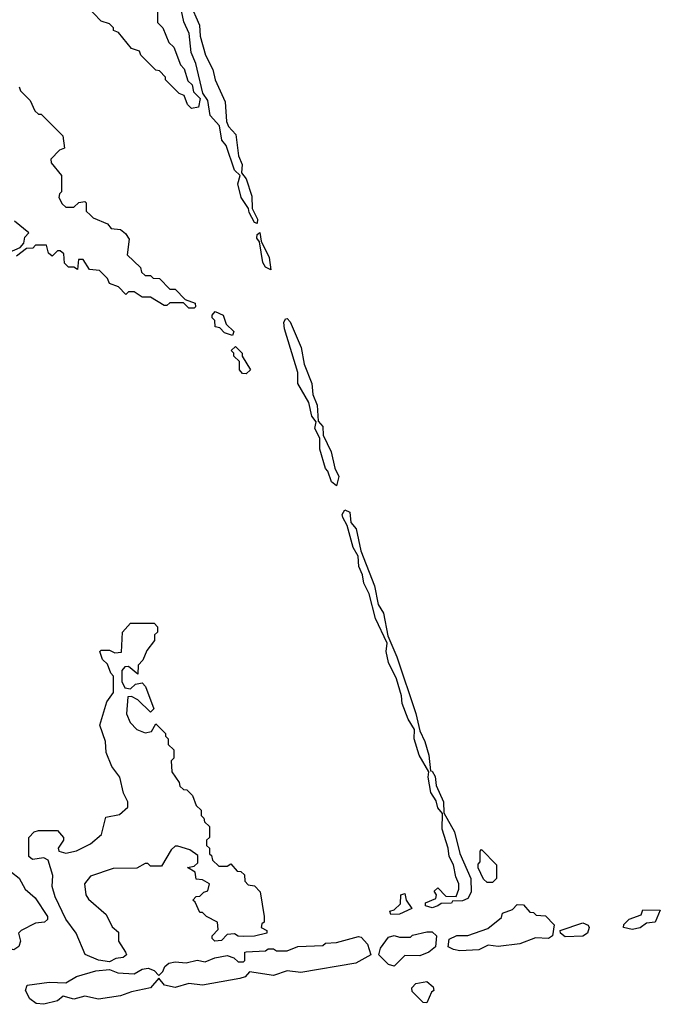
# Model space of a CAD drawing. Extents: x 2776963 to 2884430, y 684484 to 829250.
# Tile 46 of 256: x 2849077 to 2851418, y 724375 to 727975. Entities that reach past the tile are written whole.
import ezdxf

# ---------------------------------------------------------------- set-up
doc = ezdxf.new("R2010")
doc.units = 0

msp = doc.modelspace()

# ---------------------------------------------------------------- linework, layer by layer
at = {"layer": '0CON20XD'}
for points in [[(2849665, 727810), (2849677.5, 727795), (2849691.7, 727751.7), (2849707, 727737), (2849711.7, 727711.7), (2849737, 727687), (2849730, 727655), (2849705, 727650), (2849690, 727665), (2849678.3, 727698.3), (2849660, 727705), (2849610, 727755), (2849610, 727765), (2849588.3, 727788.3), (2849575, 727790), (2849520, 727845), (2849515, 727860), (2849485, 727870), (2849438.3, 727928.3), (2849420, 727935), (2849420, 727945), (2849405, 727960), (2849375, 727970), (2849318.3, 728028.3)], [(2849698.8, 728035), (2849733.8, 727955), (2849736.7, 727915), (2849756.2, 727845), (2849783, 727793), (2849791.2, 727755), (2849821.7, 727688.3), (2849827.5, 727675), (2849833, 727603), (2849840, 727585), (2849866.7, 727555), (2849877, 727477), (2849890, 727445), (2849887.5, 727415), (2849905, 727392.5), (2849925, 727330), (2849926.7, 727285), (2849946.2, 727245), (2849945, 727230), (2849935, 727233.3), (2849915, 727270), (2849913.3, 727285), (2849885.8, 727325), (2849874.4, 727375), (2849882.5, 727405), (2849862.5, 727425), (2849831.2, 727515), (2849816.2, 727535), (2849807, 727587), (2849772.5, 727625), (2849765, 727680), (2849746.7, 727706.7), (2849721.2, 727815), (2849703.8, 727855), (2849695.8, 727925), (2849676.8, 727966.8), (2849664, 728025)], [(2849580, 728005), (2849580, 727965), (2849600, 727945), (2849621.7, 727891.7), (2849640, 727875), (2849665, 727810)], [(2849075, 727730), (2849080, 727715), (2849115, 727680), (2849131.7, 727641.7), (2849145, 727630), (2849155, 727630), (2849235, 727550), (2849240, 727505), (2849221.7, 727498.3), (2849190, 727465), (2849191.7, 727451.7), (2849230, 727405), (2849230, 727345), (2849221.7, 727338.3), (2849220, 727325), (2849231.7, 727301.7), (2849245, 727290), (2849275, 727290), (2849293.3, 727306.7), (2849315, 727310), (2849320, 727305), (2849320, 727275), (2849335, 727260), (2849345, 727250), (2849398.3, 727228.3), (2849411.7, 727211.7), (2849445, 727207.5), (2849463.3, 727193.3), (2849477, 727173), (2849470, 727115), (2849518.3, 727068.3), (2849521.7, 727051.7), (2849535, 727040), (2849555, 727040), (2849565, 727030), (2849588.3, 727028.3), (2849625, 726990), (2849645, 726990), (2849681.7, 726951.7), (2849718.3, 726938.3), (2849720, 726925), (2849715, 726920), (2849695, 726920), (2849675, 726940), (2849625, 726940), (2849615, 726930), (2849605, 726930), (2849555, 726960), (2849525, 726960), (2849495, 726980), (2849475, 726980), (2849465, 726970), (2849438.3, 726998.3), (2849405, 727010), (2849398.3, 727028.3), (2849368.3, 727058.3), (2849331.7, 727061.7), (2849308.3, 727098.3), (2849291.7, 727098.3), (2849288.3, 727061.7), (2849275, 727070), (2849255, 727070), (2849240, 727085), (2849238.3, 727118.3), (2849225, 727130), (2849215, 727130), (2849195, 727110), (2849181.7, 727121.7), (2849175, 727150), (2849135, 727150), (2849125, 727140), (2849101.7, 727138.3), (2849065, 727110)], [(2849040, 727125), (2849078.3, 727141.7), (2849091.7, 727158.3), (2849095, 727180), (2849110, 727195), (2849058.3, 727238.3)], [(2849995, 727060), (2849975, 727070), (2849965, 727087.5), (2849953, 727163), (2849943.9, 727176.1), (2849945, 727190), (2849955, 727196.7), (2849960, 727165), (2849989.2, 727105), (2849995, 727060)], [(2849855, 726820), (2849825, 726830), (2849808.3, 726848.3), (2849791.7, 726851.7), (2849790, 726875), (2849780, 726885), (2849780, 726895), (2849791.7, 726908.3), (2849820, 726895), (2849831.7, 726861.7), (2849860, 726835), (2849855, 726820)], [(2850235, 726270), (2850216.7, 726285), (2850203.6, 726323.6), (2850194.1, 726334.1), (2850173.3, 726405), (2850173.3, 726445), (2850155, 726480), (2850160, 726505), (2850144.2, 726525), (2850133.8, 726575), (2850093.8, 726645), (2850093.8, 726685), (2850044.5, 726844.5), (2850042.5, 726867.5), (2850048.3, 726881.7), (2850055, 726882.5), (2850065, 726870), (2850105.7, 726775.7), (2850116.2, 726715), (2850144.1, 726644.1), (2850148.8, 726605), (2850163.8, 726565), (2850167.5, 726507.5), (2850185, 726487.5), (2850186.2, 726456.2), (2850215.8, 726395), (2850228.8, 726335), (2850243.8, 726305), (2850235, 726270)], [(2849905, 726680), (2849891.7, 726681.7), (2849880, 726695), (2849880, 726725), (2849860, 726745), (2849860, 726755), (2849850, 726765), (2849865, 726780), (2849890, 726755), (2849890, 726745), (2849920, 726695), (2849905, 726680)], [(2850585, 724727.5), (2850560, 724735), (2850560, 724745), (2850598.3, 724761.7), (2850600, 724775), (2850591.7, 724788.3), (2850605, 724800), (2850635, 724770), (2850671.7, 724768.3), (2850682.5, 724795), (2850682.5, 724815), (2850670.7, 724840.7), (2850662.5, 724885), (2850646.7, 724915), (2850643.3, 724945), (2850621.2, 725015), (2850621.7, 725071.7), (2850605, 725092.5), (2850598.8, 725118.8), (2850579.5, 725149.5), (2850570, 725205), (2850572.5, 725225), (2850537.5, 725285), (2850519.2, 725345), (2850520, 725380), (2850496.8, 725416.8), (2850474.5, 725474.5), (2850472.7, 725502.7), (2850454.1, 725564.1), (2850424.4, 725624.4), (2850416, 725665), (2850420, 725695), (2850377.1, 725785), (2850354.2, 725875), (2850334.5, 725914.5), (2850330, 725945), (2850316, 725975), (2850313.8, 726013.8), (2850296.2, 726045), (2850274, 726125), (2850258, 726155), (2850256, 726165), (2850265, 726182.5), (2850283.9, 726173.9), (2850286.7, 726136.7), (2850306.4, 726113.6), (2850323.3, 726033.3), (2850374, 725905), (2850387.1, 725837.1), (2850407.1, 725805), (2850422.5, 725722.5), (2850455.8, 725645), (2850525, 725437.5), (2850538.8, 725375), (2850558, 725335), (2850572, 725285), (2850578.3, 725228.3), (2850585, 725226.7), (2850595, 725207.5), (2850598.8, 725175), (2850626, 725115), (2850627.5, 725075), (2850665.8, 725005.8), (2850685.9, 724925.9), (2850726.2, 724835), (2850727.1, 724785), (2850715, 724761.1), (2850695, 724752.7), (2850658.3, 724751.7), (2850655, 724744.2), (2850617, 724743), (2850605, 724734.2), (2850585, 724727.5)], [(2849405, 724530), (2849365, 724536), (2849316.7, 724556.7), (2849283.3, 724635), (2849245.9, 724685.9), (2849207, 724767), (2849196, 724805), (2849197.5, 724845), (2849181.2, 724901.2), (2849165, 724910), (2849123.6, 724903.6), (2849110, 724915), (2849110, 724985), (2849130, 725005), (2849145, 725010), (2849215, 725010), (2849237.5, 724985), (2849237.5, 724975), (2849217.5, 724945), (2849220, 724935), (2849245, 724927.5), (2849285, 724936.2), (2849335, 724960.8), (2849376.2, 724995), (2849391.7, 725058.3), (2849441.7, 725068.3), (2849472.5, 725095), (2849472.5, 725115), (2849456.1, 725146.1), (2849442.5, 725205), (2849413.9, 725243.9), (2849392.5, 725295), (2849390, 725335), (2849370, 725395), (2849395, 725480), (2849420, 725515), (2849420, 725575), (2849410, 725585), (2849398.3, 725618.3), (2849380, 725635), (2849370, 725665), (2849375, 725670), (2849405, 725670), (2849425, 725660), (2849448.3, 725661.7), (2849452.5, 725735), (2849481.7, 725768.3), (2849568.3, 725768.3), (2849580, 725755), (2849580, 725735), (2849570, 725725), (2849570, 725705), (2849541.7, 725668.3), (2849527, 725633), (2849510, 725615), (2849508.3, 725581.7), (2849475, 725610), (2849461.7, 725608.3), (2849450, 725595), (2849450, 725555), (2849461.7, 725531.7), (2849481.7, 725528.3), (2849500, 725545), (2849525, 725550), (2849536.4, 725536.4), (2849567.5, 725455), (2849555, 725443.3), (2849508.3, 725488.3), (2849485, 725500), (2849471.7, 725498.3), (2849467, 725437), (2849480, 725405), (2849505, 725380), (2849535, 725367.5), (2849558.3, 725371.7), (2849575, 725400), (2849610, 725365), (2849610, 725355), (2849620, 725345), (2849620, 725325), (2849640, 725305), (2849640, 725275), (2849630, 725265), (2849632.5, 725225), (2849660, 725185), (2849661.7, 725171.7), (2849675, 725160), (2849688.3, 725158.3), (2849708.3, 725138.3), (2849721.7, 725101.7), (2849740, 725085), (2849740, 725065), (2849750, 725055), (2849751.7, 725041.7), (2849770, 725025), (2849770, 724985), (2849760, 724975), (2849760, 724955), (2849770, 724945), (2849770, 724925), (2849778.3, 724918.3), (2849781.7, 724901.7), (2849805, 724880), (2849835, 724880), (2849848.3, 724888.3), (2849871.7, 724861.7), (2849885, 724860), (2849898.3, 724848.3), (2849900, 724825), (2849911.7, 724811.7), (2849935, 724807.5), (2849956.1, 724786.1), (2849970, 724695), (2849970, 724675), (2849961.7, 724668.3), (2849960, 724655), (2849980, 724645), (2849980, 724635), (2849935, 724624), (2849895, 724622.5), (2849875, 724623.3), (2849861.7, 724631.7), (2849835, 724630), (2849815, 724607.5), (2849790, 724605), (2849780, 724615), (2849780, 724625), (2849801.7, 724648.3), (2849800, 724675), (2849760, 724695), (2849745, 724710), (2849735, 724710), (2849718.3, 724748.3), (2849710, 724755), (2849721.7, 724768.3), (2849735, 724770), (2849750, 724785), (2849765, 724790), (2849770, 724815), (2849745, 724830), (2849721.7, 724831.7), (2849718.3, 724858.3), (2849690, 724875), (2849715, 724880), (2849728.3, 724891.7), (2849728.3, 724918.3), (2849698.8, 724938.8), (2849655, 724953.3), (2849645, 724952.5), (2849630.7, 724939.3), (2849595, 724880), (2849555, 724880), (2849545, 724890), (2849535, 724890), (2849505, 724872.5), (2849418.3, 724871.7), (2849335, 724842.5), (2849314, 724815), (2849318.1, 724775), (2849328.5, 724758.5), (2849392.5, 724702.5), (2849415, 724657.5), (2849438.3, 724638.3), (2849437.5, 724605), (2849463.8, 724565), (2849466.7, 724555), (2849455, 724546.2), (2849427.9, 724542.1), (2849405, 724530)], [(2850805, 724820), (2850785, 724820), (2850771.7, 724831.7), (2850753, 724873), (2850753, 724887), (2850760, 724895), (2850760, 724935), (2850765, 724940), (2850820, 724885), (2850820, 724835), (2850805, 724820)], [(2849055, 724573.3), (2849022.5, 724582.5), (2848985, 724637.5), (2848923.6, 724703.6), (2848905.7, 724745), (2848908.6, 724765), (2848924.5, 724785.5), (2848988.1, 724841.9), (2849025, 724862.9), (2849047.4, 724857.4), (2849075.4, 724835.4), (2849096.7, 724795), (2849133.9, 724763.9), (2849178, 724695), (2849178.8, 724685), (2849167.5, 724675), (2849135, 724671.2), (2849082.5, 724645), (2849072.5, 724635), (2849080, 724605), (2849073.8, 724586.2), (2849055, 724573.3)], [(2850433.3, 724703.3), (2850430, 724715), (2850445, 724720), (2850468.3, 724741.7), (2850470, 724775), (2850485, 724780), (2850490, 724755), (2850510, 724725), (2850465, 724704.2), (2850433.3, 724703.3)], [(2850685, 724570.3), (2850662.5, 724575), (2850643.3, 724585), (2850647, 724613), (2850674.3, 724625.7), (2850715, 724626.7), (2850788.3, 724651.7), (2850838.3, 724691.7), (2850841.7, 724708.3), (2850878.3, 724721.7), (2850895, 724740), (2850918.3, 724738.3), (2850941.7, 724711.7), (2850955, 724710), (2850965, 724700), (2850998.3, 724698.3), (2851030, 724665), (2851023.8, 724625), (2851010, 724615), (2850962.3, 724617.7), (2850905, 724595.4), (2850825.5, 724585.5), (2850788.8, 724591.2), (2850755, 724573.3), (2850685, 724570.3)], [(2851315, 724648.5), (2851283.8, 724655), (2851285, 724666.7), (2851304.1, 724685.9), (2851348.3, 724701.7), (2851355, 724720), (2851418.3, 724718.3), (2851400, 724675), (2851368.3, 724671.7), (2851345, 724654.6), (2851315, 724648.5)], [(2850445, 724514.5), (2850425, 724520.6), (2850390, 724555), (2850395, 724580), (2850425, 724620), (2850445, 724626.2), (2850465, 724620), (2850505, 724620), (2850513, 724627), (2850565, 724640), (2850585, 724640), (2850600, 724625), (2850596.2, 724585), (2850572.5, 724565), (2850538.8, 724551.2), (2850485, 724552.9), (2850445, 724514.5)], [(2851071.2, 724621.2), (2851053.3, 724635), (2851052.5, 724645), (2851135, 724672), (2851154.1, 724664.1), (2851158.8, 724655), (2851151.9, 724635), (2851135, 724624.1), (2851071.2, 724621.2)], [(2849165, 724374.5), (2849137.1, 724377.1), (2849114.4, 724395), (2849098.1, 724425), (2849104, 724445), (2849185, 724455.6), (2849245, 724452.5), (2849285, 724476), (2849355, 724497.5), (2849405, 724501.2), (2849435, 724490), (2849495, 724485.8), (2849525, 724503.3), (2849546.2, 724506.2), (2849568.3, 724498.3), (2849585, 724480), (2849600, 724495), (2849607, 724513), (2849622.5, 724525), (2849645, 724530), (2849685, 724526.7), (2849725, 724536.2), (2849755, 724530), (2849790, 724545), (2849835, 724552.5), (2849860, 724545), (2849875, 724530), (2849895, 724530), (2849900, 724535), (2849900, 724565), (2849905, 724566.7), (2849975, 724570), (2849985, 724577.5), (2850005, 724577.5), (2850015, 724570), (2850055, 724570), (2850093.6, 724586.4), (2850185, 724590), (2850195, 724597.5), (2850235, 724600), (2850315, 724622.5), (2850325, 724620), (2850347.5, 724595), (2850360, 724555), (2850306, 724525), (2850105, 724491.2), (2850055, 724496.7), (2850005, 724479.5), (2849917, 724493), (2849901.2, 724475), (2849881.5, 724468.5), (2849745, 724444.3), (2849695, 724450), (2849645, 724436.1), (2849606.2, 724445), (2849585, 724470), (2849555, 724434.5), (2849485, 724420.6), (2849445, 724405.9), (2849365, 724393.2), (2849315, 724404.2), (2849275, 724393.2), (2849236, 724404), (2849215, 724387.8), (2849165, 724374.5)], [(2850565, 724380), (2850551.7, 724381.7), (2850511.7, 724421.7), (2850510, 724435), (2850525, 724450), (2850565, 724457.5), (2850588.3, 724438.3), (2850590, 724425), (2850581.7, 724418.3), (2850565, 724380)]]:
    msp.add_lwpolyline(points, dxfattribs=at)

doc.saveas('drawing.dxf')
